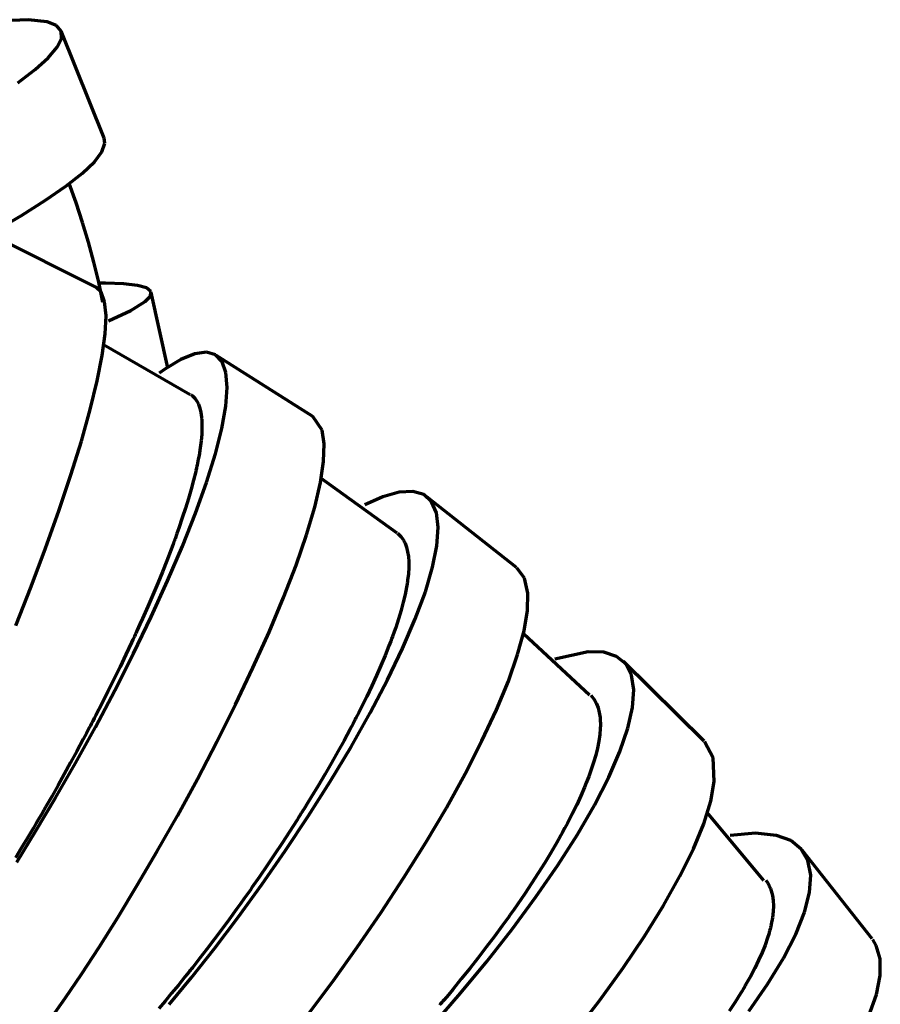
# Model space of a CAD drawing. Header units: millimetres. Extents: x 76 to 932, y 218 to 766.
# Tile 46 of 98: x 399 to 437, y 554 to 597. Entities that reach past the tile are written whole.
import ezdxf

# ---------------------------------------------------------------- set-up
doc = ezdxf.new("R2010")
doc.units = ezdxf.units.MM
doc.layers.add('Livello 1', color=18, linetype='Continuous', true_color=0x000000)

msp = doc.modelspace()

# ---------------------------------------------------------------- linework, layer by layer
at = {"layer": 'Livello 1', "color": 18, "lineweight": 70, "true_color": 0x000000}
for p, q in [((399.881, 596.971), (398.766, 596.928)), ((400.689, 596.879), (399.881, 596.971)), ((401.091, 596.717), (400.689, 596.879)), ((401.299, 596.477), (401.091, 596.717)), ((403.161, 591.827), (401.299, 596.48)), ((401.309, 596.159), (401.299, 596.477)), ((401.119, 595.775), (401.309, 596.159)), ((400.734, 595.32), (401.119, 595.775)), ((400.163, 594.805), (400.734, 595.32)), ((399.408, 594.233), (400.163, 594.805)), ((403.063, 591.245), (403.193, 591.612)), ((403.193, 591.612), (403.158, 591.838)), ((402.735, 590.811), (403.063, 591.245)), ((402.213, 590.31), (402.735, 590.811)), ((401.503, 589.749), (402.213, 590.31)), ((401.943, 589.024), (401.634, 589.862)), ((400.618, 589.135), (401.503, 589.749)), ((399.57, 588.476), (400.618, 589.135)), ((402.226, 588.177), (401.943, 589.024)), ((398.473, 587.834), (399.57, 588.476)), ((402.484, 587.321), (402.226, 588.177)), ((402.791, 585.368), (398.318, 587.611)), ((402.717, 586.459), (402.484, 587.321)), ((402.924, 585.59), (402.717, 586.459)), ((403.105, 584.715), (402.924, 585.59)), ((403.024, 585.149), (402.802, 585.364)), ((403.218, 585.541), (403.006, 585.541)), ((403.179, 584.729), (403.024, 585.149)), ((404.008, 585.516), (403.218, 585.541)), ((404.604, 585.445), (404.008, 585.516)), ((404.999, 585.336), (404.604, 585.445)), ((405.19, 585.177), (404.999, 585.336)), ((405.169, 584.98), (405.19, 585.177)), ((405.917, 581.872), (405.201, 585.138)), ((403.243, 584.126), (403.179, 584.729)), ((404.322, 584.359), (404.943, 584.74)), ((404.943, 584.74), (405.169, 584.98)), ((403.352, 583.914), (404.322, 584.359)), ((403.207, 583.346), (403.243, 584.126)), ((403.08, 582.401), (403.207, 583.346)), ((406.89, 580.697), (403.133, 582.87)), ((402.862, 581.3), (403.08, 582.401)), ((406.488, 582.232), (405.786, 581.808)), ((407.095, 582.482), (406.488, 582.232)), ((407.596, 582.549), (407.095, 582.482)), ((407.991, 582.433), (407.596, 582.549)), ((408.273, 582.136), (407.991, 582.433)), ((412.217, 579.762), (408.005, 582.426)), ((408.443, 581.66), (408.273, 582.136)), ((405.786, 581.808), (405.553, 581.642)), ((402.558, 580.058), (402.862, 581.3)), ((408.495, 581.014), (408.443, 581.66)), ((408.436, 580.203), (408.495, 581.014)), ((406.926, 580.707), (406.996, 580.651)), ((406.996, 580.651), (407.095, 580.552)), ((407.095, 580.552), (407.18, 580.429)), ((407.18, 580.429), (407.254, 580.288)), ((402.177, 578.693), (402.558, 580.058)), ((407.254, 580.288), (407.31, 580.122)), ((407.31, 580.122), (407.352, 579.935)), ((408.263, 579.24), (408.436, 580.203)), ((407.352, 579.935), (407.384, 579.727)), ((407.384, 579.727), (407.388, 579.699)), ((407.388, 579.699), (407.388, 579.67)), ((407.388, 579.67), (407.391, 579.642)), ((407.391, 579.642), (407.395, 579.614)), ((407.395, 579.614), (407.398, 579.557)), ((412.616, 579.166), (412.217, 579.762)), ((407.402, 579.251), (407.391, 578.982)), ((407.398, 579.557), (407.402, 579.497)), ((407.402, 579.497), (407.402, 579.374)), ((407.402, 579.374), (407.402, 579.251)), ((407.984, 578.132), (408.263, 579.24)), ((412.708, 578.57), (412.616, 579.166)), ((407.391, 578.982), (407.367, 578.697)), ((401.719, 577.222), (402.177, 578.693)), ((407.328, 578.393), (407.275, 578.072)), ((407.367, 578.697), (407.328, 578.393)), ((412.683, 577.811), (412.708, 578.57)), ((407.243, 577.903), (407.208, 577.73)), ((407.275, 578.072), (407.243, 577.903)), ((407.599, 576.901), (407.984, 578.132)), ((407.151, 577.462), (407.141, 577.416)), ((407.162, 577.508), (407.151, 577.462)), ((407.169, 577.554), (407.162, 577.508)), ((407.19, 577.642), (407.169, 577.554)), ((407.208, 577.73), (407.19, 577.642)), ((412.542, 576.89), (412.683, 577.811)), ((401.2, 575.666), (401.719, 577.222)), ((407.13, 577.37), (407.039, 576.993)), ((407.141, 577.416), (407.13, 577.37)), ((415.879, 574.696), (412.563, 577.077)), ((406.933, 576.605), (406.816, 576.203)), ((407.039, 576.993), (406.933, 576.605)), ((407.12, 575.56), (407.599, 576.901)), ((412.295, 575.825), (412.542, 576.89)), ((406.816, 576.203), (406.689, 575.786)), ((415.244, 576.277), (414.468, 575.934)), ((415.957, 576.478), (415.244, 576.277)), ((416.553, 576.509), (415.957, 576.478)), ((417.026, 576.368), (416.553, 576.509)), ((417.368, 576.058), (417.026, 576.368)), ((421.054, 573.207), (417.163, 576.277)), ((406.689, 575.786), (406.548, 575.356)), ((411.942, 574.629), (412.295, 575.825)), ((417.58, 575.578), (417.368, 576.058)), ((400.621, 574.044), (401.2, 575.666)), ((406.548, 575.356), (406.396, 574.911)), ((406.555, 574.132), (407.12, 575.56)), ((417.657, 574.943), (417.58, 575.578)), ((406.396, 574.911), (406.319, 574.686)), ((417.597, 574.153), (417.657, 574.943)), ((406.234, 574.453), (406.213, 574.396)), ((406.319, 574.686), (406.234, 574.453)), ((411.487, 573.317), (411.942, 574.629)), ((415.886, 574.693), (415.925, 574.661)), ((415.925, 574.661), (416.038, 574.552)), ((416.038, 574.552), (416.133, 574.417)), ((399.997, 572.378), (400.621, 574.044)), ((405.91, 572.625), (406.555, 574.132)), ((406.104, 574.1), (406.061, 573.984)), ((406.15, 574.22), (406.104, 574.1)), ((406.171, 574.28), (406.15, 574.22)), ((406.192, 574.336), (406.171, 574.28)), ((406.213, 574.396), (406.192, 574.336)), ((416.133, 574.417), (416.144, 574.4)), ((416.144, 574.4), (416.154, 574.379)), ((416.154, 574.379), (416.165, 574.361)), ((416.165, 574.361), (416.175, 574.343)), ((416.175, 574.343), (416.197, 574.301)), ((416.197, 574.301), (416.214, 574.262)), ((416.214, 574.262), (416.25, 574.178)), ((416.25, 574.178), (416.281, 574.089)), ((416.281, 574.089), (416.327, 573.895)), ((417.41, 573.222), (417.597, 574.153)), ((406.061, 573.984), (405.878, 573.504)), ((416.327, 573.895), (416.359, 573.687)), ((416.359, 573.687), (416.377, 573.458)), ((405.878, 573.504), (405.684, 573.017)), ((410.944, 571.902), (411.487, 573.317)), ((416.377, 573.207), (416.359, 572.939)), ((416.377, 573.458), (416.377, 573.207)), ((417.096, 572.16), (417.41, 573.222)), ((421.393, 572.752), (421.068, 573.197)), ((405.684, 573.017), (405.483, 572.527)), ((416.359, 572.939), (416.327, 572.654)), ((421.541, 572.089), (421.393, 572.752)), ((399.334, 570.692), (399.997, 572.378)), ((405.197, 571.07), (405.91, 572.625)), ((405.483, 572.527), (405.271, 572.026)), ((416.278, 572.35), (416.25, 572.195)), ((416.292, 572.428), (416.278, 572.35)), ((416.306, 572.505), (416.292, 572.428)), ((416.313, 572.544), (416.306, 572.505)), ((416.317, 572.58), (416.313, 572.544)), ((416.324, 572.618), (416.317, 572.58)), ((416.327, 572.654), (416.324, 572.618)), ((405.271, 572.026), (405.052, 571.518)), ((410.316, 570.406), (410.944, 571.902)), ((416.214, 572.033), (416.137, 571.698)), ((416.25, 572.195), (416.214, 572.033)), ((416.659, 570.981), (417.096, 572.16)), ((421.527, 571.345), (421.541, 572.089)), ((405.052, 571.518), (404.827, 571.003)), ((416.137, 571.698), (416.041, 571.352)), ((404.432, 569.479), (405.197, 571.07)), ((416.041, 571.352), (415.932, 570.988)), ((421.379, 570.456), (421.527, 571.345)), ((404.71, 570.745), (404.59, 570.484)), ((404.827, 571.003), (404.71, 570.745)), ((415.809, 570.607), (415.742, 570.413)), ((415.932, 570.988), (415.809, 570.607)), ((416.108, 569.701), (416.659, 570.981)), ((404.47, 570.219), (404.41, 570.089)), ((404.502, 570.286), (404.47, 570.219)), ((404.53, 570.35), (404.502, 570.286)), ((404.562, 570.417), (404.53, 570.35)), ((404.59, 570.484), (404.562, 570.417)), ((409.617, 568.854), (410.316, 570.406)), ((415.667, 570.216), (415.632, 570.117)), ((415.742, 570.413), (415.667, 570.216)), ((421.1, 569.433), (421.379, 570.456)), ((424.222, 567.676), (421.361, 570.311)), ((404.35, 569.955), (404.103, 569.429)), ((404.41, 570.089), (404.35, 569.955)), ((415.516, 569.807), (415.346, 569.39)), ((415.555, 569.912), (415.516, 569.807)), ((415.593, 570.015), (415.555, 569.912)), ((415.632, 570.117), (415.593, 570.015)), ((403.62, 567.877), (404.432, 569.479)), ((404.103, 569.429), (403.849, 568.904)), ((415.346, 569.39), (415.167, 568.96)), ((415.452, 568.339), (416.108, 569.701)), ((420.698, 568.283), (421.1, 569.433)), ((424.159, 569.556), (422.712, 569.235)), ((424.843, 569.535), (424.159, 569.556)), ((425.39, 569.355), (424.843, 569.535)), ((425.792, 569.023), (425.39, 569.355)), ((403.849, 568.904), (403.592, 568.381)), ((415.167, 568.96), (414.973, 568.523)), ((429.196, 565.676), (425.69, 569.136)), ((426.043, 568.54), (425.792, 569.023)), ((408.859, 567.26), (409.617, 568.854)), ((414.973, 568.523), (414.768, 568.075)), ((426.141, 567.909), (426.043, 568.54)), ((403.592, 568.381), (403.334, 567.856)), ((414.768, 568.075), (414.553, 567.619)), ((414.704, 566.91), (415.452, 568.339)), ((420.18, 567.03), (420.698, 568.283)), ((402.777, 566.286), (403.62, 567.877)), ((403.334, 567.856), (403.07, 567.33)), ((414.553, 567.619), (414.323, 567.154)), ((424.272, 567.669), (424.43, 567.464)), ((426.089, 567.14), (426.141, 567.909)), ((403.07, 567.33), (402.798, 566.805)), ((408.051, 565.644), (408.859, 567.26)), ((424.43, 567.464), (424.519, 567.302)), ((424.519, 567.302), (424.589, 567.122)), ((402.798, 566.805), (402.731, 566.674)), ((413.872, 565.436), (414.704, 566.91)), ((414.203, 566.917), (414.084, 566.681)), ((414.323, 567.154), (414.203, 566.917)), ((419.552, 565.683), (420.18, 567.03)), ((424.589, 567.122), (424.639, 566.924)), ((424.639, 566.924), (424.674, 566.709)), ((425.887, 566.244), (426.089, 567.14)), ((402.562, 566.346), (402.527, 566.279)), ((402.594, 566.413), (402.562, 566.346)), ((402.629, 566.476), (402.594, 566.413)), ((402.664, 566.543), (402.629, 566.476)), ((402.731, 566.674), (402.664, 566.543)), ((413.957, 566.441), (413.893, 566.318)), ((413.988, 566.501), (413.957, 566.441)), ((414.02, 566.561), (413.988, 566.501)), ((414.052, 566.621), (414.02, 566.561)), ((414.084, 566.681), (414.052, 566.621)), ((424.674, 566.709), (424.674, 566.678)), ((424.674, 566.678), (424.677, 566.649)), ((424.677, 566.649), (424.681, 566.621)), ((424.681, 566.621), (424.681, 566.593)), ((424.681, 566.593), (424.684, 566.533)), ((424.684, 566.533), (424.688, 566.473)), ((424.688, 566.349), (424.684, 566.222)), ((424.688, 566.473), (424.688, 566.349)), ((401.916, 564.727), (402.777, 566.286)), ((402.389, 566.021), (402.251, 565.76)), ((402.527, 566.279), (402.389, 566.021)), ((413.83, 566.198), (413.568, 565.711)), ((413.893, 566.318), (413.83, 566.198)), ((424.66, 565.958), (424.621, 565.676)), ((424.684, 566.222), (424.66, 565.958)), ((425.538, 565.228), (425.887, 566.244)), ((402.251, 565.76), (401.976, 565.249)), ((407.204, 564.032), (408.051, 565.644)), ((413.568, 565.711), (413.297, 565.221)), ((418.825, 564.265), (419.552, 565.683)), ((424.621, 565.676), (424.561, 565.379)), ((429.585, 564.956), (429.207, 565.665)), ((401.976, 565.249), (401.705, 564.748)), ((412.972, 563.933), (413.872, 565.436)), ((413.297, 565.221), (413.022, 564.73)), ((424.487, 565.069), (424.392, 564.744)), ((424.561, 565.379), (424.487, 565.069)), ((425.051, 564.113), (425.538, 565.228)), ((401.055, 563.22), (401.916, 564.727)), ((401.705, 564.748), (401.429, 564.25)), ((413.022, 564.73), (412.736, 564.236)), ((424.392, 564.744), (424.279, 564.402)), ((429.63, 563.933), (429.585, 564.956)), ((401.429, 564.25), (401.158, 563.76)), ((412.736, 564.236), (412.443, 563.742)), ((418.01, 562.79), (418.825, 564.265)), ((424.215, 564.226), (424.184, 564.138)), ((424.233, 564.272), (424.215, 564.226)), ((424.247, 564.314), (424.233, 564.272)), ((424.265, 564.36), (424.247, 564.314)), ((424.279, 564.402), (424.265, 564.36)), ((401.158, 563.76), (400.886, 563.28)), ((406.34, 562.444), (407.204, 564.032)), ((412.016, 562.423), (412.972, 563.933)), ((424.078, 563.866), (424.004, 563.682)), ((424.148, 564.049), (424.078, 563.866)), ((424.184, 564.138), (424.148, 564.049)), ((424.43, 562.906), (425.051, 564.113)), ((429.475, 563.072), (429.63, 563.933)), ((412.443, 563.742), (412.14, 563.241)), ((424.004, 563.682), (423.841, 563.309)), ((400.202, 561.781), (401.055, 563.22)), ((400.886, 563.28), (400.614, 562.808)), ((411.988, 562.991), (411.833, 562.741)), ((412.14, 563.241), (411.988, 562.991)), ((423.661, 562.92), (423.467, 562.525)), ((423.841, 563.309), (423.661, 562.92)), ((423.69, 561.629), (424.43, 562.906)), ((429.172, 562.091), (429.475, 563.072)), ((400.477, 562.571), (400.41, 562.455)), ((400.512, 562.631), (400.477, 562.571)), ((400.544, 562.688), (400.512, 562.631)), ((400.579, 562.748), (400.544, 562.688)), ((400.614, 562.808), (400.579, 562.748)), ((411.674, 562.49), (411.596, 562.363)), ((411.713, 562.55), (411.674, 562.49)), ((411.755, 562.614), (411.713, 562.55)), ((411.794, 562.677), (411.755, 562.614)), ((411.833, 562.741), (411.794, 562.677)), ((417.121, 561.284), (418.01, 562.79)), ((423.467, 562.525), (423.259, 562.116)), ((431.782, 559.636), (429.327, 562.582)), ((400.209, 562.113), (400.078, 561.89)), ((400.343, 562.342), (400.209, 562.113)), ((400.41, 562.455), (400.343, 562.342)), ((405.465, 560.903), (406.34, 562.444)), ((411.018, 560.924), (412.016, 562.423)), ((411.519, 562.24), (411.201, 561.742)), ((411.596, 562.363), (411.519, 562.24)), ((423.259, 562.116), (423.15, 561.911)), ((428.724, 561.001), (429.172, 562.091)), ((399.376, 560.433), (400.202, 561.781)), ((400.078, 561.89), (399.817, 561.453)), ((411.201, 561.742), (410.88, 561.248)), ((422.839, 560.292), (423.69, 561.629)), ((423.033, 561.7), (422.977, 561.594)), ((423.15, 561.911), (423.033, 561.7)), ((431.419, 561.682), (430.315, 561.58)), ((432.333, 561.59), (431.419, 561.682)), ((399.817, 561.453), (399.563, 561.03)), ((410.88, 561.248), (410.556, 560.761)), ((416.168, 559.756), (417.121, 561.284)), ((422.794, 561.273), (422.54, 560.836)), ((422.825, 561.326), (422.794, 561.273)), ((422.857, 561.379), (422.825, 561.326)), ((422.885, 561.432), (422.857, 561.379)), ((422.917, 561.488), (422.885, 561.432)), ((422.977, 561.594), (422.917, 561.488)), ((432.95, 561.361), (432.333, 561.59)), ((433.405, 560.994), (432.95, 561.361)), ((399.563, 561.03), (399.313, 560.62)), ((404.597, 559.424), (405.465, 560.903)), ((409.998, 559.456), (411.018, 560.924)), ((422.54, 560.836), (422.275, 560.398)), ((428.138, 559.816), (428.724, 561.001)), ((433.694, 560.493), (433.405, 560.994)), ((436.478, 557.1), (433.447, 560.945)), ((410.556, 560.761), (410.231, 560.278)), ((422.275, 560.398), (421.996, 559.954)), ((433.814, 559.865), (433.694, 560.493)), ((410.231, 560.278), (409.903, 559.798)), ((421.996, 559.954), (421.707, 559.506)), ((421.894, 558.92), (422.839, 560.292)), ((409.903, 559.798), (409.571, 559.322)), ((415.17, 558.236), (416.168, 559.756)), ((421.707, 559.506), (421.404, 559.054)), ((427.429, 558.55), (428.138, 559.816)), ((431.867, 559.65), (431.934, 559.551)), ((431.934, 559.551), (431.959, 559.509)), ((431.959, 559.509), (431.983, 559.467)), ((433.768, 559.118), (433.814, 559.865)), ((403.751, 558.031), (404.597, 559.424)), ((408.968, 558.038), (409.998, 559.456)), ((409.406, 559.086), (409.325, 558.969)), ((409.49, 559.202), (409.406, 559.086)), ((409.571, 559.322), (409.49, 559.202)), ((431.983, 559.467), (431.994, 559.446)), ((431.994, 559.446), (432.005, 559.421)), ((432.005, 559.421), (432.019, 559.4)), ((432.019, 559.4), (432.029, 559.375)), ((432.029, 559.375), (432.068, 559.283)), ((432.068, 559.283), (432.1, 559.185)), ((432.1, 559.185), (432.153, 558.98)), ((433.55, 558.26), (433.768, 559.118)), ((409.24, 558.849), (409.074, 558.62)), ((409.325, 558.969), (409.24, 558.849)), ((420.864, 557.523), (421.894, 558.92)), ((421.404, 559.054), (421.09, 558.595)), ((432.153, 558.98), (432.185, 558.761)), ((432.185, 558.761), (432.195, 558.528)), ((408.908, 558.387), (408.58, 557.939)), ((409.074, 558.62), (408.908, 558.387)), ((414.143, 556.74), (415.17, 558.236)), ((420.931, 558.366), (420.765, 558.133)), ((421.09, 558.595), (420.931, 558.366)), ((426.604, 557.22), (427.429, 558.55)), ((432.185, 558.281), (432.156, 558.017)), ((432.195, 558.528), (432.185, 558.281)), ((433.169, 557.301), (433.55, 558.26)), ((402.939, 556.74), (403.751, 558.031)), ((407.945, 556.687), (408.968, 558.038)), ((408.58, 557.939), (408.256, 557.498)), ((420.515, 557.784), (420.43, 557.668)), ((420.599, 557.9), (420.515, 557.784)), ((420.642, 557.957), (420.599, 557.9)), ((420.684, 558.017), (420.642, 557.957)), ((420.726, 558.073), (420.684, 558.017)), ((420.765, 558.133), (420.726, 558.073)), ((432.156, 558.017), (432.103, 557.738)), ((408.256, 557.498), (407.931, 557.071)), ((419.767, 556.122), (420.864, 557.523)), ((420.43, 557.668), (420.088, 557.202)), ((432.033, 557.449), (431.991, 557.297)), ((432.054, 557.523), (432.033, 557.449)), ((432.072, 557.593), (432.054, 557.523)), ((432.079, 557.632), (432.072, 557.593)), ((432.089, 557.668), (432.079, 557.632)), ((432.096, 557.703), (432.089, 557.668)), ((432.103, 557.738), (432.096, 557.703)), ((407.931, 557.071), (407.614, 556.652)), ((420.088, 557.202), (419.739, 556.74)), ((425.676, 555.844), (426.604, 557.22)), ((431.941, 557.145), (431.832, 556.832)), ((431.991, 557.297), (431.941, 557.145)), ((432.633, 556.256), (433.169, 557.301)), ((436.654, 556.817), (436.503, 557.068)), ((402.174, 555.569), (402.939, 556.74)), ((406.947, 555.42), (407.945, 556.687)), ((407.614, 556.652), (407.296, 556.242)), ((413.103, 555.29), (414.143, 556.74)), ((419.739, 556.74), (419.386, 556.278)), ((431.701, 556.507), (431.553, 556.172)), ((431.832, 556.832), (431.701, 556.507)), ((436.831, 556.228), (436.654, 556.817)), ((407.296, 556.242), (406.986, 555.847)), ((418.62, 554.74), (419.767, 556.122)), ((419.386, 556.278), (419.022, 555.819)), ((431.553, 556.172), (431.387, 555.83)), ((431.945, 555.138), (432.633, 556.256)), ((436.834, 555.516), (436.831, 556.228)), ((406.83, 555.653), (406.753, 555.554)), ((406.869, 555.699), (406.83, 555.653)), ((406.908, 555.748), (406.869, 555.699)), ((406.947, 555.798), (406.908, 555.748)), ((406.986, 555.847), (406.947, 555.798)), ((419.022, 555.819), (418.655, 555.36)), ((424.66, 554.44), (425.676, 555.844)), ((431.387, 555.83), (431.2, 555.473)), ((401.472, 554.531), (402.174, 555.569)), ((405.987, 554.256), (406.947, 555.42)), ((406.527, 555.276), (406.379, 555.092)), ((406.679, 555.463), (406.527, 555.276)), ((406.753, 555.554), (406.679, 555.463)), ((412.062, 553.9), (413.103, 555.29)), ((418.655, 555.36), (418.282, 554.905)), ((431.2, 555.473), (430.992, 555.106)), ((436.668, 554.69), (436.834, 555.516)), ((406.379, 555.092), (406.086, 554.74)), ((418.282, 554.905), (418.095, 554.676)), ((430.826, 554.824), (430.77, 554.729)), ((430.883, 554.916), (430.826, 554.824)), ((430.911, 554.965), (430.883, 554.916)), ((430.939, 555.011), (430.911, 554.965)), ((430.967, 555.057), (430.939, 555.011)), ((430.992, 555.106), (430.967, 555.057)), ((431.123, 553.96), (431.945, 555.138)), ((400.84, 553.642), (401.472, 554.531)), ((405.804, 554.401), (405.529, 554.08)), ((406.086, 554.74), (405.804, 554.401)), ((417.442, 553.388), (418.62, 554.74)), ((417.855, 554.394), (417.805, 554.337)), ((417.904, 554.45), (417.855, 554.394)), ((418.095, 554.676), (417.904, 554.45)), ((423.57, 553.029), (424.66, 554.44)), ((430.65, 554.538), (430.53, 554.348)), ((430.77, 554.729), (430.65, 554.538)), ((436.337, 553.759), (436.668, 554.69)), ((417.759, 554.281), (417.71, 554.224)), ((417.805, 554.337), (417.759, 554.281)), ((430.53, 554.348), (430.272, 553.96))]:
    msp.add_line(p, q, dxfattribs=at)

doc.saveas('drawing.dxf')
